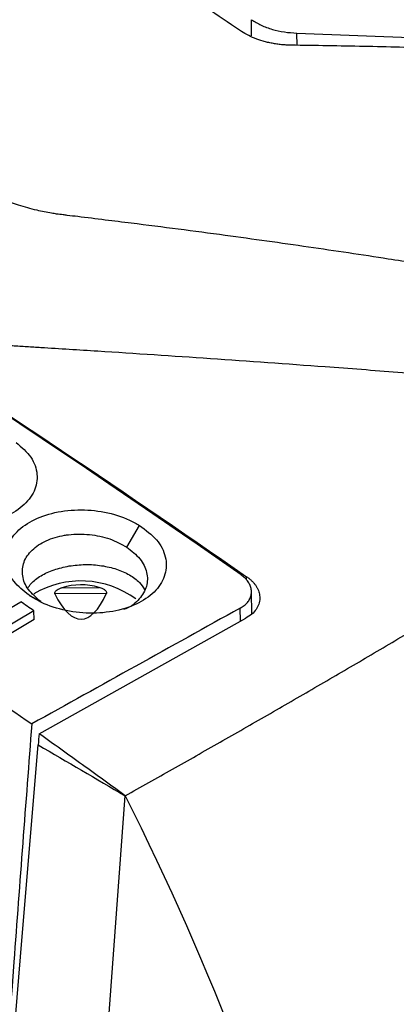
# Model space of a CAD drawing. Header units: millimetres. Extents: x -0.57 to 0.95, y -0.4 to 0.71.
# Tile 183 of 256: x 0.7535 to 0.764, y -0.1321 to -0.1045. Entities that reach past the tile are written whole.
import ezdxf

# ---------------------------------------------------------------- set-up
doc = ezdxf.new("R2010")
doc.units = ezdxf.units.MM
doc.layers.add('FORMAT', color=7, linetype='Continuous')

msp = doc.modelspace()

# ---------------------------------------------------------------- linework, layer by layer
at = {"layer": 'FORMAT', "color": 7, "linetype": 'Continuous', "lineweight": 25}
for p, q in [((0.759986, -0.104944), (0.759987, -0.104495)), ((0.761261, -0.104868), (0.776046, -0.105445)), ((0.761265, -0.105216), (0.761261, -0.104868)), ((0.756493, -0.119267), (0.756854, -0.118662)), ((0.759852, -0.120188), (0.759852, -0.120097)), ((0.754679, -0.120408), (0.755724, -0.120398)), ((0.759996, -0.121142), (0.759987, -0.120514)), ((0.753756, -0.120617), (0.754083, -0.12079)), ((0.75593, -0.120562), (0.754477, -0.120577)), ((0.751782, -0.121836), (0.753523, -0.120796)), ((0.753893, -0.121049), (0.752152, -0.122089)), ((0.753896, -0.121293), (0.753893, -0.121049)), ((0.759676, -0.121343), (0.759671, -0.120977)), ((0.753896, -0.121293), (0.752155, -0.122333)), ((0.754038, -0.124493), (0.759825, -0.12126)), ((0.75564, -0.13735), (0.756447, -0.126232))]:
    msp.add_line(p, q, dxfattribs=at)
at = {"layer": 'FORMAT', "color": 7, "linetype": 'Continuous', "lineweight": 25, "flags": 128}
msp.add_lwpolyline([(0.753094, -0.135881), (0.753331, -0.133026), (0.753567, -0.13017), (0.754012, -0.124806)], dxfattribs=at)
at = {"layer": 'FORMAT', "color": 7, "linetype": 'Continuous', "lineweight": 25}
for centre, radius, start, end in [((0.592871, -0.357801), 0.2904425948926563, 54.944243, 64.409861), ((0.75521, -0.122814), 0.0025984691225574, 53.69909, 120.482408), ((0.566723, -0.393695), 0.3307085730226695, 55.530617, 55.608292)]:
    msp.add_arc(centre, radius, start, end, dxfattribs=at)
for centre, major_axis, ratio, start_param, end_param in [((0.755214, -0.122275), (4.232290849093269e-05, 0.001950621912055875), 0.94812, 6.0270284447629, 6.599506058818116), ((0.755063, -0.112355), (-0.0001554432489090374, 0.008931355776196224), 0.207093, 2.736490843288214, 3.543642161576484), ((0.053236, -0.759823), (6.604665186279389, 3.700485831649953), 0.02822, 1.447835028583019, 1.448723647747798)]:
    msp.add_ellipse(centre, major_axis=major_axis, ratio=ratio, start_param=start_param, end_param=end_param, dxfattribs=at)
for points, knots in [([(0.7722038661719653, -0.1126320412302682), (0.7717726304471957, -0.1125517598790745), (0.7708966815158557, -0.112388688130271), (0.7695614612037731, -0.112148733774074), (0.7681848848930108, -0.1119082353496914), (0.7667667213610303, -0.1116685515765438), (0.765306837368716, -0.1114302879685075), (0.763576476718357, -0.1111583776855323), (0.761554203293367, -0.1108561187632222), (0.7595934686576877, -0.1105817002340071), (0.7579375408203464, -0.110362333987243), (0.7568160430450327, -0.1102200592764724), (0.7558772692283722, -0.1101043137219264), (0.7552801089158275, -0.1100296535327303), (0.7548874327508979, -0.1099830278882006), (0.7546897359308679, -0.1099574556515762), (0.7545422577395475, -0.1099408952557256), (0.7542970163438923, -0.1099002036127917), (0.7539358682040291, -0.1098284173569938), (0.7534731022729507, -0.1097008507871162), (0.7529837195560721, -0.1095186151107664), (0.7526301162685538, -0.109351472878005), (0.7523710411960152, -0.1092002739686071), (0.752230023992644, -0.109112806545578), (0.7520982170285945, -0.1090277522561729), (0.7519340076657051, -0.1089243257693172), (0.7516671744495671, -0.1087486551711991), (0.7512718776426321, -0.1084866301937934), (0.7503919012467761, -0.1078996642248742), (0.7490716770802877, -0.1070299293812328), (0.7467479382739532, -0.1055389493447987), (0.7438518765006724, -0.1037479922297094), (0.7404212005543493, -0.1017303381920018), (0.7369624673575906, -0.0997991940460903), (0.7344124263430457, -0.0984523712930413), (0.7324413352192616, -0.0974493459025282), (0.7314583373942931, -0.09695996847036), (0.7305440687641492, -0.0965118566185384), (0.7300711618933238, -0.0962842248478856), (0.7297577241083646, -0.0961282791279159), (0.7295882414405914, -0.0960418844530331), (0.7294518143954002, -0.0959674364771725), (0.7293068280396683, -0.0958881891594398), (0.7290043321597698, -0.0956945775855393), (0.7287422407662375, -0.0954558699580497), (0.7285319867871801, -0.0951810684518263), (0.7284184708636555, -0.094989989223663), (0.7283271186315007, -0.0947965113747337), (0.7282445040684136, -0.0945594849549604), (0.7281715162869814, -0.0942986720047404), (0.7280679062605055, -0.0939375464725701), (0.7279430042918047, -0.0935275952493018), (0.7277971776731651, -0.0930446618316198), (0.7276524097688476, -0.092571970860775), (0.7275094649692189, -0.0921088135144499), (0.727368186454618, -0.0916552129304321), (0.7272286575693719, -0.0912110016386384), (0.727090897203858, -0.0907760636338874), (0.7269549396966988, -0.0903502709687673), (0.7268208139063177, -0.0899335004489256), (0.7266885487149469, -0.0895256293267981), (0.7265581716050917, -0.0891265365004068), (0.7264297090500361, -0.0887361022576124), (0.7263031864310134, -0.0883542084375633), (0.7261786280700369, -0.0879807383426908), (0.726056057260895, -0.087615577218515), (0.7259354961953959, -0.0872586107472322), (0.7258169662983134, -0.0869097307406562), (0.725700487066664, -0.0865688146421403), (0.7255860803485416, -0.0862358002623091), (0.7254737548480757, -0.085910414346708), (0.7253996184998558, -0.0856969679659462), (0.7253628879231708, -0.0855912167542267)], [0, 0, 0, 0, 0.0179974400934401, 0.0365573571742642, 0.0556811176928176, 0.0753701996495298, 0.0956261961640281, 0.1164508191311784, 0.1473557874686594, 0.1796957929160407, 0.1978974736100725, 0.2161043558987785, 0.2262388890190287, 0.2368502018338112, 0.2408993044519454, 0.242526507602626, 0.2450705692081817, 0.2470264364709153, 0.252842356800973, 0.2604566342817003, 0.2674197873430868, 0.2756389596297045, 0.2780495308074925, 0.2813505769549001, 0.2834497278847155, 0.2855433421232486, 0.2906287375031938, 0.2987799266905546, 0.3083888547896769, 0.3416736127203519, 0.375388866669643, 0.4429902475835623, 0.5092705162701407, 0.5738650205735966, 0.6431510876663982, 0.6570092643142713, 0.6881745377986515, 0.7001651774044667, 0.7101510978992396, 0.7155938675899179, 0.7186040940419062, 0.7201983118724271, 0.72396663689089, 0.7276497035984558, 0.7405541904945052, 0.7454640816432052, 0.7503764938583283, 0.7556373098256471, 0.7604543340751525, 0.7685826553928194, 0.7750089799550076, 0.7874130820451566, 0.7996463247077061, 0.8117090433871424, 0.8236015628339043, 0.8353241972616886, 0.8468772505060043, 0.8582610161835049, 0.8694757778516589, 0.8805218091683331, 0.8913993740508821, 0.9021087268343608, 0.9126501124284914, 0.9230237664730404, 0.9332299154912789, 0.9432687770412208, 0.9531405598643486, 0.9628454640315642, 0.9723836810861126, 0.9817553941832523, 0.9909607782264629, 1, 1, 1, 1]), ([(0.711424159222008, -0.09941520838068), (0.7132689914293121, -0.1002998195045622), (0.716959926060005, -0.1020696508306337), (0.7225123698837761, -0.1049431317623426), (0.7280734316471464, -0.1079751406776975), (0.7334661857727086, -0.1110793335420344), (0.7386885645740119, -0.1142321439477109), (0.7437391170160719, -0.1174204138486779), (0.7487901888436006, -0.1207358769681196), (0.7521526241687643, -0.1230587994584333), (0.7538343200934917, -0.1242205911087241)], [0, 0, 0, 0, 0.1309669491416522, 0.2620240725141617, 0.3929910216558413, 0.5240481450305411, 0.6428672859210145, 0.7617537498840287, 0.8808429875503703, 1, 1, 1, 1]), ([(0.7596551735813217, -0.1047908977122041), (0.7593478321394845, -0.1045825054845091), (0.7587313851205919, -0.1041645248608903), (0.7578038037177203, -0.1035446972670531), (0.756870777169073, -0.1029281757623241), (0.7559323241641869, -0.1023150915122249), (0.755304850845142, -0.1019114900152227), (0.7549902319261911, -0.1017091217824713)], [0, 0, 0, 0, 0.1977304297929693, 0.3965958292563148, 0.5965960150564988, 0.7977308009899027, 1, 1, 1, 1]), ([(0.7599872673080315, -0.1044945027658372), (0.7600757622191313, -0.104548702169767), (0.7602517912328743, -0.1046565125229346), (0.7605673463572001, -0.1047708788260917), (0.7609061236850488, -0.1048485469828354), (0.7611422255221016, -0.1048613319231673), (0.7612608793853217, -0.1048677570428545)], [0, 0, 0, 0, 0.2514718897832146, 0.5002134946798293, 0.7488304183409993, 1, 1, 1, 1]), ([(0.7610948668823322, -0.1052096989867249), (0.7610499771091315, -0.105208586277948), (0.7609606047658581, -0.1052063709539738), (0.7608275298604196, -0.1051956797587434), (0.7606962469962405, -0.1051795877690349), (0.7605667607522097, -0.1051575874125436), (0.7604390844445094, -0.1051298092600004), (0.7602723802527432, -0.1050854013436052), (0.760073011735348, -0.1050167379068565), (0.7598500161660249, -0.1049151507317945), (0.759720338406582, -0.104832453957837), (0.7596551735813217, -0.1047908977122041)], [0, 0, 0, 0, 0.0840913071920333, 0.1674198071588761, 0.2503502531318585, 0.333252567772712, 0.4164969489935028, 0.500448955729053, 0.6672406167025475, 0.832783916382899, 1, 1, 1, 1]), ([(0.7758825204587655, -0.1057591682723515), (0.7753318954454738, -0.1057266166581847), (0.7742122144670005, -0.1056604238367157), (0.7725040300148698, -0.105570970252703), (0.7707397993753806, -0.1054876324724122), (0.7689194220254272, -0.1054122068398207), (0.767042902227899, -0.1053453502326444), (0.765110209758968, -0.1052884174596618), (0.7631213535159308, -0.1052412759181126), (0.7617765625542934, -0.1052203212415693), (0.7610948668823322, -0.1052096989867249)], [0, 0, 0, 0, 0.1118734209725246, 0.2274915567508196, 0.3468560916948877, 0.4699695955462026, 0.5968356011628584, 0.7274586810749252, 0.861844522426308, 1, 1, 1, 1]), ([(0.774775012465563, -0.1152815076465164), (0.774039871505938, -0.1152138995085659), (0.7725810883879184, -0.1150797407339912), (0.7704093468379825, -0.1148890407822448), (0.768271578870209, -0.1147077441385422), (0.7661677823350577, -0.1145361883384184), (0.7640980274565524, -0.114373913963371), (0.7616577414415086, -0.1141902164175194), (0.7588563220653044, -0.1139905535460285), (0.7564670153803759, -0.1138319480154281), (0.7548848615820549, -0.113731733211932), (0.7542232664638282, -0.1136906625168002), (0.7536928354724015, -0.1136581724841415), (0.7533343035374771, -0.1136365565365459), (0.7530666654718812, -0.113620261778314), (0.7528012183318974, -0.1136045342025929), (0.7523662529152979, -0.1135622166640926), (0.7517169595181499, -0.1134513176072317), (0.751099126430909, -0.1132781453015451), (0.7506317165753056, -0.1131071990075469), (0.75029868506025, -0.1129629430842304), (0.7499845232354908, -0.1128050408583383), (0.7497933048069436, -0.1126880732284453), (0.749697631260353, -0.1126295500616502)], [0, 0, 0, 0, 0.086733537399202, 0.1721104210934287, 0.2561306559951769, 0.3387942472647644, 0.4201012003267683, 0.5000515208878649, 0.6263193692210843, 0.7500896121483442, 0.7814151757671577, 0.8126043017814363, 0.8279816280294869, 0.8438626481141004, 0.8548112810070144, 0.8594916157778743, 0.8751082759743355, 0.906215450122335, 0.9375287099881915, 0.953316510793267, 0.9689242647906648, 0.9844516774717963, 1, 1, 1, 1]), ([(0.7564465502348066, -0.1262317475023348), (0.7568901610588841, -0.1259833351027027), (0.7577791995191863, -0.1254854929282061), (0.7591082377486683, -0.1247317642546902), (0.7604374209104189, -0.1239710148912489), (0.7617662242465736, -0.123202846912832), (0.763094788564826, -0.122427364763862), (0.7644230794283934, -0.1216445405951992), (0.7660695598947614, -0.1206648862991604), (0.7680282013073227, -0.1194845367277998), (0.7702909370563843, -0.1180982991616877), (0.7725423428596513, -0.1166982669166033), (0.7740302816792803, -0.1157540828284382), (0.774775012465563, -0.1152815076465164)], [0, 0, 0, 0, 0.070554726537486, 0.1413984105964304, 0.212532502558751, 0.2839584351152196, 0.3556776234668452, 0.4276914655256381, 0.5000013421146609, 0.6246300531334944, 0.7495015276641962, 0.8746225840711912, 0.9999999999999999, 0.9999999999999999, 0.9999999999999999, 0.9999999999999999]), ([(0.7533998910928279, -0.1163348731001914), (0.7535508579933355, -0.1164688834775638), (0.7538546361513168, -0.1167385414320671), (0.7540200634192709, -0.1172274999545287), (0.7539381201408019, -0.1177109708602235), (0.753603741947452, -0.118139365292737), (0.7530607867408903, -0.1184635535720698), (0.7523704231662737, -0.1186481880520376), (0.7516077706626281, -0.1186746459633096), (0.7508586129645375, -0.1185396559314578), (0.7503827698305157, -0.1183366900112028), (0.7501696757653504, -0.1182000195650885), (0.7501387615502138, -0.1181801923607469)], [0, 0, 0, 0, 0.1089623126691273, 0.2192558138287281, 0.3285181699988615, 0.4377964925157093, 0.5459221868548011, 0.6544009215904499, 0.7628613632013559, 0.8717974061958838, 0.981401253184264, 1, 1, 1, 1]), ([(0.7537563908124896, -0.120617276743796), (0.7536030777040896, -0.1204925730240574), (0.7532857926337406, -0.1202344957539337), (0.7530712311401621, -0.1197557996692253), (0.7530998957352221, -0.1192652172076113), (0.7533856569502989, -0.118820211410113), (0.7538902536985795, -0.1184716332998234), (0.7545555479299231, -0.1182565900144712), (0.7553106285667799, -0.1181982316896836), (0.7560687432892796, -0.118305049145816), (0.7565766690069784, -0.1184972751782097), (0.7568109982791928, -0.1186362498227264), (0.7568544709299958, -0.118662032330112)], [0, 0, 0, 0, 0.1031523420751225, 0.2134761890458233, 0.3228955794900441, 0.4321701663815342, 0.5403870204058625, 0.6486417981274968, 0.7568739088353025, 0.8660872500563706, 0.975156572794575, 1, 1, 1, 1]), ([(0.7568544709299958, -0.118662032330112), (0.7570264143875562, -0.1187906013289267), (0.7573712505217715, -0.1190484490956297), (0.7576130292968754, -0.1195379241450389), (0.7576080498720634, -0.1200350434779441), (0.7573439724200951, -0.1204904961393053), (0.756857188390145, -0.1208501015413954), (0.7562038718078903, -0.1210760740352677), (0.7554541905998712, -0.1211447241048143), (0.7546929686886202, -0.1210475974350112), (0.7541189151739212, -0.1208439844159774), (0.7538439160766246, -0.1206720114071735), (0.7537563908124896, -0.120617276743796)], [0, 0, 0, 0, 0.1061806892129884, 0.21294755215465, 0.3190846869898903, 0.4249386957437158, 0.5296572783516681, 0.6341697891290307, 0.739098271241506, 0.8444133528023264, 0.9504807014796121, 1, 1, 1, 1]), ([(0.7540830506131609, -0.1207899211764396), (0.753956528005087, -0.1206815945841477), (0.7537035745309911, -0.1204650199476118), (0.7535466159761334, -0.1200721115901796), (0.7535821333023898, -0.1196837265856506), (0.7538172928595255, -0.1193367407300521), (0.7542192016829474, -0.1190710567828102), (0.7546046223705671, -0.1189566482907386), (0.7550149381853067, -0.1188972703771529), (0.7554503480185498, -0.1188956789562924), (0.7560300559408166, -0.1190149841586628), (0.7563402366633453, -0.1191842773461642), (0.7564926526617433, -0.1192674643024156)], [0, 0, 0, 0, 0.1102958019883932, 0.2205116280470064, 0.3302111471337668, 0.4391733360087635, 0.5476082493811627, 0.655756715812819, 0.6772306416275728, 0.7859451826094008, 0.8948181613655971, 0.9999999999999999, 0.9999999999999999, 0.9999999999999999, 0.9999999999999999]), ([(0.7564926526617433, -0.1192674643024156), (0.7566269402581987, -0.1193721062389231), (0.7568955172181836, -0.1195813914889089), (0.7570817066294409, -0.1199745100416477), (0.757078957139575, -0.1203728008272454), (0.756863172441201, -0.1207239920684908), (0.7566143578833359, -0.1209477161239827), (0.7564225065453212, -0.1210093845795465), (0.7563995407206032, -0.1210167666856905)], [0, 0, 0, 0, 0.1959620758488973, 0.3919267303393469, 0.5873102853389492, 0.7813657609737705, 0.9738280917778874, 1, 1, 1, 1]), ([(0.753724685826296, -0.1204161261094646), (0.7537523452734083, -0.1203718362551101), (0.753832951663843, -0.1202427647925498), (0.7540836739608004, -0.1200634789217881), (0.7544441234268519, -0.1198897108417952), (0.7547336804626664, -0.1198273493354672), (0.7548784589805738, -0.1197961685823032)], [0, 0, 0, 0, 0.1483078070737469, 0.4322052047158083, 0.7161026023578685, 1, 1, 1, 1]), ([(0.7548784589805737, -0.1197961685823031), (0.7550289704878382, -0.1197780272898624), (0.7553299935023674, -0.119741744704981), (0.7557896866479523, -0.119776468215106), (0.7562167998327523, -0.11987486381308), (0.75658094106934, -0.1200372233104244), (0.7568545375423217, -0.1202350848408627), (0.7569482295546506, -0.1203883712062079), (0.7569904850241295, -0.120457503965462)], [0, 0, 0, 0, 0.171776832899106, 0.3435536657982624, 0.5153304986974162, 0.687107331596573, 0.8588841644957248, 1, 1, 1, 1]), ([(0.7596707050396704, -0.1209771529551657), (0.7596903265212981, -0.1209656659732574), (0.7597297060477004, -0.1209426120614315), (0.7597828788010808, -0.1209035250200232), (0.7598313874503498, -0.1208611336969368), (0.7598875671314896, -0.120801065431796), (0.7599312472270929, -0.1207361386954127), (0.7599614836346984, -0.1206678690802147), (0.7599772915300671, -0.1206151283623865), (0.7599860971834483, -0.1205614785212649), (0.7599879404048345, -0.1205074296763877), (0.7599827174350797, -0.1204524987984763), (0.7599704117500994, -0.1203978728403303), (0.759951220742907, -0.1203439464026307), (0.7599253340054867, -0.1202909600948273), (0.7598924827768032, -0.1202386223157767), (0.7598458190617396, -0.1201788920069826), (0.759782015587, -0.1201130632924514), (0.759722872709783, -0.1200689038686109), (0.7596931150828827, -0.1200466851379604)], [0, 0, 0, 0, 0.051282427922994, 0.1029217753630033, 0.1556863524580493, 0.2088394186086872, 0.3120435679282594, 0.3644250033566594, 0.4175656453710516, 0.4689766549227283, 0.5211146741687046, 0.5736212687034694, 0.6268841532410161, 0.6785720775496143, 0.7306161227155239, 0.7837807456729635, 0.8373315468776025, 0.9181536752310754, 1, 1, 1, 1]), ([(0.7598519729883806, -0.1200968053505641), (0.7598786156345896, -0.1201161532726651), (0.7599311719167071, -0.1201543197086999), (0.7600001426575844, -0.1202156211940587), (0.7600601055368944, -0.1202787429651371), (0.7601104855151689, -0.1203440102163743), (0.7601514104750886, -0.1204113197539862), (0.7601828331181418, -0.1204806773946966), (0.7602047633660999, -0.1205520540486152), (0.7602172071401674, -0.1206254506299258), (0.7602213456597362, -0.1207304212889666), (0.7602006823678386, -0.1208632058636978), (0.7601245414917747, -0.1210143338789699), (0.760000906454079, -0.121150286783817), (0.7598846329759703, -0.1212227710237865), (0.7598252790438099, -0.1212597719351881)], [0, 0, 0, 0, 0.0577353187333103, 0.1138908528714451, 0.1688878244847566, 0.2231744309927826, 0.2772165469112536, 0.3314863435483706, 0.3864501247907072, 0.4425568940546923, 0.5002289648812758, 0.628047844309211, 0.750381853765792, 0.872577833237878, 1, 1, 1, 1]), ([(0.7546789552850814, -0.1204083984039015), (0.7546313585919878, -0.1204258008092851), (0.7545718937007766, -0.1204475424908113), (0.754511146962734, -0.1204930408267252), (0.7544881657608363, -0.1205170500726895), (0.7544748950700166, -0.1205407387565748), (0.7544709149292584, -0.1205607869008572), (0.7544748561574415, -0.1205715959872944), (0.754476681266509, -0.120576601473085)], [0, 0, 0, 0, 0.5113508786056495, 0.6388558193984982, 0.7670636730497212, 0.8479825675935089, 0.9296035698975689, 1, 1, 1, 1]), ([(0.755929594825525, -0.1205620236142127), (0.7559312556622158, -0.1205569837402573), (0.7559345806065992, -0.1205468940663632), (0.7559308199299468, -0.1205276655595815), (0.7559176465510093, -0.1205040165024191), (0.755884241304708, -0.1204704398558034), (0.7558183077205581, -0.1204300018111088), (0.7557589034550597, -0.1204098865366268), (0.7557235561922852, -0.120397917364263)], [0, 0, 0, 0, 0.0703563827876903, 0.1408513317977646, 0.2267608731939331, 0.3600135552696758, 0.6191894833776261, 1, 1, 1, 1]), ([(0.7538343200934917, -0.1242205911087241), (0.7537490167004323, -0.1253324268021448), (0.7535784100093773, -0.1275560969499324), (0.7533052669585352, -0.1312218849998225), (0.7531181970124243, -0.1337754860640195), (0.7530124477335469, -0.1352190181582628)], [0, 0, 0, 0, 0.3029939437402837, 0.6059875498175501, 1, 1, 1, 1]), ([(0.7564461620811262, -0.1262314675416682), (0.7560474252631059, -0.1259413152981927), (0.7552454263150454, -0.1253577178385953), (0.7544420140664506, -0.1247821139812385), (0.7540380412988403, -0.1244926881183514)], [0, 0, 0, 0, 0.4971787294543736, 1, 1, 1, 1]), ([(0.7564464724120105, -0.1262315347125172), (0.7564464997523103, -0.1262315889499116), (0.7564465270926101, -0.126231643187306), (0.7564465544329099, -0.1262316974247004), (0.7588608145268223, -0.1310210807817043), (0.7607802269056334, -0.1360415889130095), (0.7621294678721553, -0.1410962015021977)], [0, 0, 0, 0, 1.13245047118e-05, 1.13245047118e-05, 1.13245047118e-05, 1.000011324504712, 1.000011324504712, 1.000011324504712, 1.000011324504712])]:
    msp.add_open_spline(points, degree=3, knots=knots, dxfattribs=at)
for points in [[(0.7376844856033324, -0.1059847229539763), (0.7450803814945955, -0.1102542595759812), (0.752483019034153, -0.1149668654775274), (0.7598519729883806, -0.1200968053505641)], [(0.7540380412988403, -0.1244926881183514), (0.754029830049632, -0.1245970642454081), (0.7540211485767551, -0.1247013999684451), (0.7540119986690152, -0.1248056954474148)], [(0.7540119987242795, -0.1248056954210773), (0.7548234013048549, -0.1252808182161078), (0.7556347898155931, -0.1257560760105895), (0.7564461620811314, -0.1262314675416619)], [(0.7811739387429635, -0.1292534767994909), (0.774848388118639, -0.1330606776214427), (0.7685010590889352, -0.137006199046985), (0.7621294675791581, -0.1410962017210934)]]:
    msp.add_open_spline(points, degree=3, dxfattribs=at)

doc.saveas('drawing.dxf')
